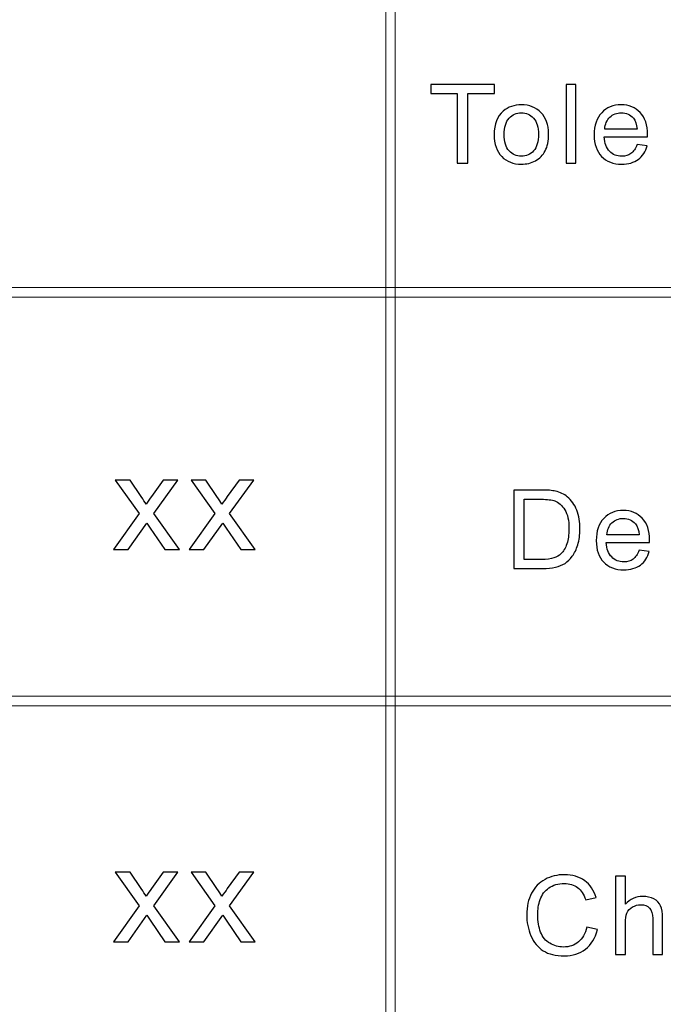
# Model space of a CAD drawing. Header units: millimetres. Extents: x -420 to 420, y -297 to 297.
# Tile 72 of 141: x 183 to 204, y -241 to -210. Entities that reach past the tile are written whole.
import ezdxf

# ---------------------------------------------------------------- set-up
doc = ezdxf.new("R2010")
doc.units = ezdxf.units.MM
doc.header["$MEASUREMENT"] = 0
doc.layers.add('layer 1', color=7, linetype='Continuous')

msp = doc.modelspace()

# ---------------------------------------------------------------- linework, layer by layer
at = {"layer": 'layer 1', "color": 7, "lineweight": 9}
for points in [[(195.3962, -270.3329), (195.3962, -270.3329), (195.0963, -270.3329), (195.0963, -270.3329), (195.0963, -270.3329), (195.0963, -270.3329), (195.0963, -179.2812), (195.0963, -179.2812), (195.0963, -179.2812), (195.0963, -179.2812), (195.3962, -179.2812), (195.3962, -179.2812), (195.3962, -179.2812), (195.3962, -179.2812), (195.3962, -270.3329), (195.3962, -270.3329)], [(273.2057, -218.1533), (273.2057, -218.1533), (273.2057, -218.4535), (273.2057, -218.4535), (273.2057, -218.4535), (273.2057, -218.4535), (117.2868, -218.4535), (117.2868, -218.4535), (117.2868, -218.4535), (117.2868, -218.4535), (117.2868, -218.1533), (117.2868, -218.1533), (117.2868, -218.1533), (117.2868, -218.1533), (273.2057, -218.1533), (273.2057, -218.1533)], [(273.2057, -231.1607), (273.2057, -231.1607), (273.2057, -231.4608), (273.2057, -231.4608), (273.2057, -231.4608), (273.2057, -231.4608), (117.2868, -231.4608), (117.2868, -231.4608), (117.2868, -231.4608), (117.2868, -231.4608), (117.2868, -231.1607), (117.2868, -231.1607), (117.2868, -231.1607), (117.2868, -231.1607), (273.2057, -231.1607), (273.2057, -231.1607)]]:
    msp.add_open_spline(points, degree=3, knots=[0, 0, 0, 0, 0.2, 0.2, 0.2, 0.2, 0.4, 0.4, 0.4, 0.4, 0.6, 0.6, 0.6, 0.6, 1, 1, 1, 1], dxfattribs=at)
at = {"layer": 'layer 1', "color": 7}
for points, knots in [([(197.3696, -214.1868), (197.3696, -214.1868), (197.3696, -211.9784), (197.3696, -211.9784), (197.3696, -211.9784), (197.3696, -211.9784), (196.5291, -211.9784), (196.5291, -211.9784), (196.5291, -211.9784), (196.5291, -211.9784), (196.5291, -211.6849), (196.5291, -211.6849), (196.5291, -211.6849), (196.5291, -211.6849), (198.5486, -211.6849), (198.5486, -211.6849), (198.5486, -211.6849), (198.5486, -211.6849), (198.5486, -211.9784), (198.5486, -211.9784), (198.5486, -211.9784), (198.5486, -211.9784), (197.7081, -211.9784), (197.7081, -211.9784), (197.7081, -211.9784), (197.7081, -211.9784), (197.7081, -214.1868), (197.7081, -214.1868), (197.7081, -214.1868), (197.7081, -214.1868), (197.3696, -214.1868), (197.3696, -214.1868)], [0, 0, 0, 0, 0.1111111, 0.1111111, 0.1111111, 0.1111111, 0.2222222, 0.2222222, 0.2222222, 0.2222222, 0.3333333, 0.3333333, 0.3333333, 0.3333333, 0.4444444, 0.4444444, 0.4444444, 0.4444444, 0.5555556, 0.5555556, 0.5555556, 0.5555556, 0.6666667, 0.6666667, 0.6666667, 0.6666667, 0.7777778, 0.7777778, 0.7777778, 0.7777778, 1, 1, 1, 1]), ([(200.8329, -214.1868), (200.8329, -214.1868), (200.8329, -211.6849), (200.8329, -211.6849), (200.8329, -211.6849), (200.8329, -211.6849), (201.1464, -211.6849), (201.1464, -211.6849), (201.1464, -211.6849), (201.1464, -211.6849), (201.1464, -214.1868), (201.1464, -214.1868), (201.1464, -214.1868), (201.1464, -214.1868), (200.8329, -214.1868), (200.8329, -214.1868)], [0, 0, 0, 0, 0.2, 0.2, 0.2, 0.2, 0.4, 0.4, 0.4, 0.4, 0.6, 0.6, 0.6, 0.6, 1, 1, 1, 1]), ([(198.5435, -213.28), (198.5435, -212.9452), (198.6385, -212.6971), (198.8291, -212.5357), (198.8291, -212.5357), (198.9876, -212.4018), (199.1818, -212.3348), (199.4103, -212.3348), (199.4103, -212.3348), (199.6638, -212.3348), (199.8716, -212.4164), (200.033, -212.5794), (200.033, -212.5794), (200.1939, -212.7419), (200.2746, -212.9673), (200.2746, -213.2544), (200.2746, -213.2544), (200.2746, -213.4874), (200.239, -213.6702), (200.1678, -213.8036), (200.1678, -213.8036), (200.0965, -213.937), (199.9927, -214.0406), (199.8562, -214.1146), (199.8562, -214.1146), (199.7202, -214.1885), (199.5712, -214.2252), (199.4103, -214.2252), (199.4103, -214.2252), (199.1515, -214.2252), (198.9425, -214.1443), (198.7828, -213.9818), (198.7828, -213.9818), (198.6231, -213.8193), (198.5435, -213.5852), (198.5435, -213.28)], [0, 0, 0, 0, 0.1, 0.1, 0.1, 0.1, 0.2, 0.2, 0.2, 0.2, 0.3, 0.3, 0.3, 0.3, 0.4, 0.4, 0.4, 0.4, 0.5, 0.5, 0.5, 0.5, 0.6, 0.6, 0.6, 0.6, 0.7, 0.7, 0.7, 0.7, 0.8, 0.8, 0.8, 0.8, 1, 1, 1, 1]), ([(203.0903, -213.5998), (203.0903, -213.5998), (203.4145, -213.6417), (203.4145, -213.6417), (203.4145, -213.6417), (203.364, -213.8263), (203.2696, -213.9702), (203.1319, -214.0721), (203.1319, -214.0721), (202.9942, -214.174), (202.8184, -214.2252), (202.6041, -214.2252), (202.6041, -214.2252), (202.3346, -214.2252), (202.1209, -214.1437), (201.963, -213.9806), (201.963, -213.9806), (201.805, -213.8182), (201.7261, -213.5893), (201.7261, -213.2952), (201.7261, -213.2952), (201.7261, -212.9912), (201.8056, -212.7547), (201.9653, -212.587), (201.9653, -212.587), (202.1251, -212.4187), (202.3322, -212.3348), (202.5868, -212.3348), (202.5868, -212.3348), (202.8332, -212.3348), (203.0346, -212.4169), (203.1906, -212.5818), (203.1906, -212.5818), (203.3468, -212.7466), (203.4252, -212.9784), (203.4252, -213.2771), (203.4252, -213.2771), (203.4252, -213.2952), (203.4246, -213.3225), (203.4233, -213.3587), (203.4233, -213.3587), (203.4233, -213.3587), (202.0467, -213.3587), (202.0467, -213.3587), (202.0467, -213.3587), (202.0585, -213.5572), (202.1155, -213.7098), (202.2189, -213.8152), (202.2189, -213.8152), (202.3215, -213.9207), (202.4504, -213.9736), (202.6041, -213.9736), (202.6041, -213.9736), (202.7187, -213.9736), (202.8166, -213.9439), (202.8973, -213.8845), (202.8973, -213.8845), (202.9787, -213.8251), (203.0428, -213.7302), (203.0903, -213.5998)], [0, 0, 0, 0, 0.0625, 0.0625, 0.0625, 0.0625, 0.125, 0.125, 0.125, 0.125, 0.1875, 0.1875, 0.1875, 0.1875, 0.25, 0.25, 0.25, 0.25, 0.3125, 0.3125, 0.3125, 0.3125, 0.375, 0.375, 0.375, 0.375, 0.4375, 0.4375, 0.4375, 0.4375, 0.5, 0.5, 0.5, 0.5, 0.5625, 0.5625, 0.5625, 0.5625, 0.625, 0.625, 0.625, 0.625, 0.6875, 0.6875, 0.6875, 0.6875, 0.75, 0.75, 0.75, 0.75, 0.8125, 0.8125, 0.8125, 0.8125, 0.875, 0.875, 0.875, 0.875, 1, 1, 1, 1]), ([(198.8641, -213.2806), (198.8641, -213.5124), (198.9158, -213.686), (199.0191, -213.8007), (199.0191, -213.8007), (199.1229, -213.916), (199.253, -213.9736), (199.4103, -213.9736), (199.4103, -213.9736), (199.5659, -213.9736), (199.6952, -213.916), (199.7992, -213.8001), (199.7992, -213.8001), (199.9024, -213.6842), (199.9541, -213.5077), (199.9541, -213.2707), (199.9541, -213.2707), (199.9541, -213.0471), (199.9018, -212.8776), (199.798, -212.7629), (199.798, -212.7629), (199.6941, -212.6476), (199.5646, -212.5899), (199.4103, -212.5899), (199.4103, -212.5899), (199.253, -212.5899), (199.1229, -212.647), (199.0191, -212.7617), (199.0191, -212.7617), (198.9158, -212.8764), (198.8641, -213.0494), (198.8641, -213.2806)], [0, 0, 0, 0, 0.1111111, 0.1111111, 0.1111111, 0.1111111, 0.2222222, 0.2222222, 0.2222222, 0.2222222, 0.3333333, 0.3333333, 0.3333333, 0.3333333, 0.4444444, 0.4444444, 0.4444444, 0.4444444, 0.5555556, 0.5555556, 0.5555556, 0.5555556, 0.6666667, 0.6666667, 0.6666667, 0.6666667, 0.7777778, 0.7777778, 0.7777778, 0.7777778, 1, 1, 1, 1]), ([(202.0644, -213.1071), (202.0644, -213.1071), (203.0939, -213.1071), (203.0939, -213.1071), (203.0939, -213.1071), (203.0802, -212.9545), (203.0405, -212.8403), (202.9757, -212.764), (202.9757, -212.764), (202.8766, -212.6458), (202.7472, -212.5864), (202.5887, -212.5864), (202.5887, -212.5864), (202.4451, -212.5864), (202.3245, -212.6336), (202.2265, -212.7279), (202.2265, -212.7279), (202.1292, -212.8223), (202.0751, -212.9487), (202.0644, -213.1071)], [0, 0, 0, 0, 0.1666667, 0.1666667, 0.1666667, 0.1666667, 0.3333333, 0.3333333, 0.3333333, 0.3333333, 0.5, 0.5, 0.5, 0.5, 0.6666667, 0.6666667, 0.6666667, 0.6666667, 1, 1, 1, 1]), ([(186.4197, -226.4928), (186.4197, -226.4928), (187.2423, -225.3478), (187.2423, -225.3478), (187.2423, -225.3478), (187.2423, -225.3478), (186.4804, -224.2824), (186.4804, -224.2824), (186.4804, -224.2824), (186.4804, -224.2824), (186.9501, -224.2824), (186.9501, -224.2824), (186.9501, -224.2824), (186.9501, -224.2824), (187.306, -224.8041), (187.306, -224.8041), (187.306, -224.8041), (187.3719, -224.9021), (187.424, -224.9816), (187.4609, -225.044), (187.4609, -225.044), (187.5253, -224.9553), (187.5825, -224.8751), (187.6338, -224.8034), (187.6338, -224.8034), (187.6338, -224.8034), (188.0086, -224.2824), (188.0086, -224.2824), (188.0086, -224.2824), (188.0086, -224.2824), (188.4753, -224.2824), (188.4753, -224.2824), (188.4753, -224.2824), (188.4753, -224.2824), (187.7091, -225.3478), (187.7091, -225.3478), (187.7091, -225.3478), (187.7091, -225.3478), (188.5253, -226.4928), (188.5253, -226.4928), (188.5253, -226.4928), (188.5253, -226.4928), (188.0608, -226.4928), (188.0608, -226.4928), (188.0608, -226.4928), (188.0608, -226.4928), (187.5947, -225.8114), (187.5947, -225.8114), (187.5947, -225.8114), (187.5947, -225.8114), (187.4884, -225.6474), (187.4884, -225.6474), (187.4884, -225.6474), (187.4884, -225.6474), (186.8863, -226.4928), (186.8863, -226.4928), (186.8863, -226.4928), (186.8863, -226.4928), (186.4197, -226.4928), (186.4197, -226.4928)], [0, 0, 0, 0, 0.0625, 0.0625, 0.0625, 0.0625, 0.125, 0.125, 0.125, 0.125, 0.1875, 0.1875, 0.1875, 0.1875, 0.25, 0.25, 0.25, 0.25, 0.3125, 0.3125, 0.3125, 0.3125, 0.375, 0.375, 0.375, 0.375, 0.4375, 0.4375, 0.4375, 0.4375, 0.5, 0.5, 0.5, 0.5, 0.5625, 0.5625, 0.5625, 0.5625, 0.625, 0.625, 0.625, 0.625, 0.6875, 0.6875, 0.6875, 0.6875, 0.75, 0.75, 0.75, 0.75, 0.8125, 0.8125, 0.8125, 0.8125, 0.875, 0.875, 0.875, 0.875, 1, 1, 1, 1]), ([(188.8317, -226.4928), (188.8317, -226.4928), (189.6543, -225.3478), (189.6543, -225.3478), (189.6543, -225.3478), (189.6543, -225.3478), (188.8925, -224.2824), (188.8925, -224.2824), (188.8925, -224.2824), (188.8925, -224.2824), (189.3621, -224.2824), (189.3621, -224.2824), (189.3621, -224.2824), (189.3621, -224.2824), (189.718, -224.8041), (189.718, -224.8041), (189.718, -224.8041), (189.7839, -224.9021), (189.836, -224.9816), (189.8729, -225.044), (189.8729, -225.044), (189.9373, -224.9553), (189.9945, -224.8751), (190.0459, -224.8034), (190.0459, -224.8034), (190.0459, -224.8034), (190.4206, -224.2824), (190.4206, -224.2824), (190.4206, -224.2824), (190.4206, -224.2824), (190.8874, -224.2824), (190.8874, -224.2824), (190.8874, -224.2824), (190.8874, -224.2824), (190.1211, -225.3478), (190.1211, -225.3478), (190.1211, -225.3478), (190.1211, -225.3478), (190.9373, -226.4928), (190.9373, -226.4928), (190.9373, -226.4928), (190.9373, -226.4928), (190.4728, -226.4928), (190.4728, -226.4928), (190.4728, -226.4928), (190.4728, -226.4928), (190.0067, -225.8114), (190.0067, -225.8114), (190.0067, -225.8114), (190.0067, -225.8114), (189.9004, -225.6474), (189.9004, -225.6474), (189.9004, -225.6474), (189.9004, -225.6474), (189.2984, -226.4928), (189.2984, -226.4928), (189.2984, -226.4928), (189.2984, -226.4928), (188.8317, -226.4928), (188.8317, -226.4928)], [0, 0, 0, 0, 0.0625, 0.0625, 0.0625, 0.0625, 0.125, 0.125, 0.125, 0.125, 0.1875, 0.1875, 0.1875, 0.1875, 0.25, 0.25, 0.25, 0.25, 0.3125, 0.3125, 0.3125, 0.3125, 0.375, 0.375, 0.375, 0.375, 0.4375, 0.4375, 0.4375, 0.4375, 0.5, 0.5, 0.5, 0.5, 0.5625, 0.5625, 0.5625, 0.5625, 0.625, 0.625, 0.625, 0.625, 0.6875, 0.6875, 0.6875, 0.6875, 0.75, 0.75, 0.75, 0.75, 0.8125, 0.8125, 0.8125, 0.8125, 0.875, 0.875, 0.875, 0.875, 1, 1, 1, 1]), ([(199.1642, -227.0993), (199.1642, -227.0993), (199.1642, -224.5974), (199.1642, -224.5974), (199.1642, -224.5974), (199.1642, -224.5974), (200.0428, -224.5974), (200.0428, -224.5974), (200.0428, -224.5974), (200.2411, -224.5974), (200.3924, -224.609), (200.4969, -224.6329), (200.4969, -224.6329), (200.643, -224.6661), (200.7677, -224.7261), (200.8709, -224.8123), (200.8709, -224.8123), (201.0057, -224.9241), (201.106, -225.0662), (201.1726, -225.2398), (201.1726, -225.2398), (201.2396, -225.4133), (201.2729, -225.6119), (201.2729, -225.8349), (201.2729, -225.8349), (201.2729, -226.0248), (201.2503, -226.1931), (201.2052, -226.3399), (201.2052, -226.3399), (201.16, -226.4866), (201.1019, -226.6084), (201.0313, -226.7044), (201.0313, -226.7044), (200.96, -226.8005), (200.8829, -226.8762), (200.7986, -226.931), (200.7986, -226.931), (200.7148, -226.9863), (200.6133, -227.0282), (200.4946, -227.0568), (200.4946, -227.0568), (200.3752, -227.0853), (200.2387, -227.0993), (200.0844, -227.0993), (200.0844, -227.0993), (200.0844, -227.0993), (199.1642, -227.0993), (199.1642, -227.0993)], [0, 0, 0, 0, 0.0769231, 0.0769231, 0.0769231, 0.0769231, 0.1538462, 0.1538462, 0.1538462, 0.1538462, 0.2307692, 0.2307692, 0.2307692, 0.2307692, 0.3076923, 0.3076923, 0.3076923, 0.3076923, 0.3846154, 0.3846154, 0.3846154, 0.3846154, 0.4615385, 0.4615385, 0.4615385, 0.4615385, 0.5384615, 0.5384615, 0.5384615, 0.5384615, 0.6153846, 0.6153846, 0.6153846, 0.6153846, 0.6923077, 0.6923077, 0.6923077, 0.6923077, 0.7692308, 0.7692308, 0.7692308, 0.7692308, 0.8461538, 0.8461538, 0.8461538, 0.8461538, 1, 1, 1, 1]), ([(199.5025, -226.8058), (199.5025, -226.8058), (200.0464, -226.8058), (200.0464, -226.8058), (200.0464, -226.8058), (200.2144, -226.8058), (200.3462, -226.7906), (200.4418, -226.7598), (200.4418, -226.7598), (200.5373, -226.7289), (200.6133, -226.6858), (200.6703, -226.6299), (200.6703, -226.6299), (200.7498, -226.5513), (200.8122, -226.4453), (200.8567, -226.3125), (200.8567, -226.3125), (200.9012, -226.1797), (200.9237, -226.019), (200.9237, -225.8297), (200.9237, -225.8297), (200.9237, -225.5676), (200.8798, -225.3661), (200.7925, -225.2252), (200.7925, -225.2252), (200.7053, -225.0843), (200.5991, -224.9899), (200.4738, -224.9422), (200.4738, -224.9422), (200.3836, -224.9078), (200.2381, -224.8909), (200.0374, -224.8909), (200.0374, -224.8909), (200.0374, -224.8909), (199.5025, -224.8909), (199.5025, -224.8909), (199.5025, -224.8909), (199.5025, -224.8909), (199.5025, -226.8058), (199.5025, -226.8058)], [0, 0, 0, 0, 0.0909091, 0.0909091, 0.0909091, 0.0909091, 0.1818182, 0.1818182, 0.1818182, 0.1818182, 0.2727273, 0.2727273, 0.2727273, 0.2727273, 0.3636364, 0.3636364, 0.3636364, 0.3636364, 0.4545455, 0.4545455, 0.4545455, 0.4545455, 0.5454545, 0.5454545, 0.5454545, 0.5454545, 0.6363636, 0.6363636, 0.6363636, 0.6363636, 0.7272727, 0.7272727, 0.7272727, 0.7272727, 0.8181818, 0.8181818, 0.8181818, 0.8181818, 1, 1, 1, 1]), ([(203.1563, -226.5123), (203.1563, -226.5123), (203.4804, -226.5542), (203.4804, -226.5542), (203.4804, -226.5542), (203.43, -226.7388), (203.3356, -226.8827), (203.1978, -226.9846), (203.1978, -226.9846), (203.0601, -227.0865), (202.8844, -227.1377), (202.67, -227.1377), (202.67, -227.1377), (202.4005, -227.1377), (202.1868, -227.0562), (202.0289, -226.8931), (202.0289, -226.8931), (201.8709, -226.7307), (201.792, -226.5018), (201.792, -226.2077), (201.792, -226.2077), (201.792, -225.9037), (201.8715, -225.6672), (202.0313, -225.4995), (202.0313, -225.4995), (202.191, -225.3312), (202.3982, -225.2473), (202.6528, -225.2473), (202.6528, -225.2473), (202.8992, -225.2473), (203.1005, -225.3294), (203.2566, -225.4943), (203.2566, -225.4943), (203.4127, -225.6591), (203.4911, -225.8909), (203.4911, -226.1896), (203.4911, -226.1896), (203.4911, -226.2077), (203.4905, -226.235), (203.4893, -226.2712), (203.4893, -226.2712), (203.4893, -226.2712), (202.1126, -226.2712), (202.1126, -226.2712), (202.1126, -226.2712), (202.1245, -226.4697), (202.1814, -226.6223), (202.2848, -226.7277), (202.2848, -226.7277), (202.3874, -226.8332), (202.5163, -226.8861), (202.67, -226.8861), (202.67, -226.8861), (202.7846, -226.8861), (202.8826, -226.8564), (202.9633, -226.797), (202.9633, -226.797), (203.0446, -226.7376), (203.1088, -226.6427), (203.1563, -226.5123)], [0, 0, 0, 0, 0.0625, 0.0625, 0.0625, 0.0625, 0.125, 0.125, 0.125, 0.125, 0.1875, 0.1875, 0.1875, 0.1875, 0.25, 0.25, 0.25, 0.25, 0.3125, 0.3125, 0.3125, 0.3125, 0.375, 0.375, 0.375, 0.375, 0.4375, 0.4375, 0.4375, 0.4375, 0.5, 0.5, 0.5, 0.5, 0.5625, 0.5625, 0.5625, 0.5625, 0.625, 0.625, 0.625, 0.625, 0.6875, 0.6875, 0.6875, 0.6875, 0.75, 0.75, 0.75, 0.75, 0.8125, 0.8125, 0.8125, 0.8125, 0.875, 0.875, 0.875, 0.875, 1, 1, 1, 1]), ([(202.1304, -226.0196), (202.1304, -226.0196), (203.1598, -226.0196), (203.1598, -226.0196), (203.1598, -226.0196), (203.1462, -225.867), (203.1064, -225.7528), (203.0417, -225.6765), (203.0417, -225.6765), (202.9425, -225.5583), (202.8131, -225.4989), (202.6546, -225.4989), (202.6546, -225.4989), (202.511, -225.4989), (202.3904, -225.5461), (202.2924, -225.6404), (202.2924, -225.6404), (202.1951, -225.7348), (202.1411, -225.8612), (202.1304, -226.0196)], [0, 0, 0, 0, 0.1666667, 0.1666667, 0.1666667, 0.1666667, 0.3333333, 0.3333333, 0.3333333, 0.3333333, 0.5, 0.5, 0.5, 0.5, 0.6666667, 0.6666667, 0.6666667, 0.6666667, 1, 1, 1, 1]), ([(186.4197, -238.973), (186.4197, -238.973), (187.2423, -237.828), (187.2423, -237.828), (187.2423, -237.828), (187.2423, -237.828), (186.4804, -236.7626), (186.4804, -236.7626), (186.4804, -236.7626), (186.4804, -236.7626), (186.9501, -236.7626), (186.9501, -236.7626), (186.9501, -236.7626), (186.9501, -236.7626), (187.306, -237.2843), (187.306, -237.2843), (187.306, -237.2843), (187.3719, -237.3823), (187.424, -237.4618), (187.4609, -237.5242), (187.4609, -237.5242), (187.5253, -237.4355), (187.5825, -237.3553), (187.6338, -237.2836), (187.6338, -237.2836), (187.6338, -237.2836), (188.0086, -236.7626), (188.0086, -236.7626), (188.0086, -236.7626), (188.0086, -236.7626), (188.4753, -236.7626), (188.4753, -236.7626), (188.4753, -236.7626), (188.4753, -236.7626), (187.7091, -237.828), (187.7091, -237.828), (187.7091, -237.828), (187.7091, -237.828), (188.5253, -238.973), (188.5253, -238.973), (188.5253, -238.973), (188.5253, -238.973), (188.0608, -238.973), (188.0608, -238.973), (188.0608, -238.973), (188.0608, -238.973), (187.5947, -238.2916), (187.5947, -238.2916), (187.5947, -238.2916), (187.5947, -238.2916), (187.4884, -238.1276), (187.4884, -238.1276), (187.4884, -238.1276), (187.4884, -238.1276), (186.8863, -238.973), (186.8863, -238.973), (186.8863, -238.973), (186.8863, -238.973), (186.4197, -238.973), (186.4197, -238.973)], [0, 0, 0, 0, 0.0625, 0.0625, 0.0625, 0.0625, 0.125, 0.125, 0.125, 0.125, 0.1875, 0.1875, 0.1875, 0.1875, 0.25, 0.25, 0.25, 0.25, 0.3125, 0.3125, 0.3125, 0.3125, 0.375, 0.375, 0.375, 0.375, 0.4375, 0.4375, 0.4375, 0.4375, 0.5, 0.5, 0.5, 0.5, 0.5625, 0.5625, 0.5625, 0.5625, 0.625, 0.625, 0.625, 0.625, 0.6875, 0.6875, 0.6875, 0.6875, 0.75, 0.75, 0.75, 0.75, 0.8125, 0.8125, 0.8125, 0.8125, 0.875, 0.875, 0.875, 0.875, 1, 1, 1, 1]), ([(188.8317, -238.973), (188.8317, -238.973), (189.6543, -237.828), (189.6543, -237.828), (189.6543, -237.828), (189.6543, -237.828), (188.8925, -236.7626), (188.8925, -236.7626), (188.8925, -236.7626), (188.8925, -236.7626), (189.3621, -236.7626), (189.3621, -236.7626), (189.3621, -236.7626), (189.3621, -236.7626), (189.718, -237.2843), (189.718, -237.2843), (189.718, -237.2843), (189.7839, -237.3823), (189.836, -237.4618), (189.8729, -237.5242), (189.8729, -237.5242), (189.9373, -237.4355), (189.9945, -237.3553), (190.0459, -237.2836), (190.0459, -237.2836), (190.0459, -237.2836), (190.4206, -236.7626), (190.4206, -236.7626), (190.4206, -236.7626), (190.4206, -236.7626), (190.8874, -236.7626), (190.8874, -236.7626), (190.8874, -236.7626), (190.8874, -236.7626), (190.1211, -237.828), (190.1211, -237.828), (190.1211, -237.828), (190.1211, -237.828), (190.9373, -238.973), (190.9373, -238.973), (190.9373, -238.973), (190.9373, -238.973), (190.4728, -238.973), (190.4728, -238.973), (190.4728, -238.973), (190.4728, -238.973), (190.0067, -238.2916), (190.0067, -238.2916), (190.0067, -238.2916), (190.0067, -238.2916), (189.9004, -238.1276), (189.9004, -238.1276), (189.9004, -238.1276), (189.9004, -238.1276), (189.2984, -238.973), (189.2984, -238.973), (189.2984, -238.973), (189.2984, -238.973), (188.8317, -238.973), (188.8317, -238.973)], [0, 0, 0, 0, 0.0625, 0.0625, 0.0625, 0.0625, 0.125, 0.125, 0.125, 0.125, 0.1875, 0.1875, 0.1875, 0.1875, 0.25, 0.25, 0.25, 0.25, 0.3125, 0.3125, 0.3125, 0.3125, 0.375, 0.375, 0.375, 0.375, 0.4375, 0.4375, 0.4375, 0.4375, 0.5, 0.5, 0.5, 0.5, 0.5625, 0.5625, 0.5625, 0.5625, 0.625, 0.625, 0.625, 0.625, 0.6875, 0.6875, 0.6875, 0.6875, 0.75, 0.75, 0.75, 0.75, 0.8125, 0.8125, 0.8125, 0.8125, 0.875, 0.875, 0.875, 0.875, 1, 1, 1, 1]), ([(201.4917, -238.5068), (201.4917, -238.5068), (201.83, -238.5907), (201.83, -238.5907), (201.83, -238.5907), (201.7594, -238.8627), (201.6323, -239.0694), (201.4489, -239.2121), (201.4489, -239.2121), (201.2655, -239.3548), (201.041, -239.4264), (200.7757, -239.4264), (200.7757, -239.4264), (200.5014, -239.4264), (200.2782, -239.3717), (200.106, -239.2616), (200.106, -239.2616), (199.9339, -239.1521), (199.8033, -238.9931), (199.7136, -238.7852), (199.7136, -238.7852), (199.624, -238.5767), (199.5788, -238.3537), (199.5788, -238.1149), (199.5788, -238.1149), (199.5788, -237.8546), (199.6293, -237.6274), (199.7308, -237.4335), (199.7308, -237.4335), (199.8323, -237.2396), (199.9766, -237.0922), (200.1636, -236.9915), (200.1636, -236.9915), (200.3506, -236.8907), (200.5566, -236.8406), (200.781, -236.8406), (200.781, -236.8406), (201.0363, -236.8406), (201.2506, -236.9041), (201.424, -237.0317), (201.424, -237.0317), (201.5979, -237.1592), (201.719, -237.338), (201.7873, -237.5686), (201.7873, -237.5686), (201.7873, -237.5686), (201.456, -237.6455), (201.456, -237.6455), (201.456, -237.6455), (201.3973, -237.4638), (201.3111, -237.331), (201.1989, -237.2483), (201.1989, -237.2483), (201.0868, -237.165), (200.9455, -237.1237), (200.7751, -237.1237), (200.7751, -237.1237), (200.5797, -237.1237), (200.4159, -237.1697), (200.2847, -237.2617), (200.2847, -237.2617), (200.1535, -237.3537), (200.0609, -237.4778), (200.0081, -237.6327), (200.0081, -237.6327), (199.9547, -237.7882), (199.928, -237.9483), (199.928, -238.1132), (199.928, -238.1132), (199.928, -238.3257), (199.9594, -238.5115), (200.0224, -238.6699), (200.0224, -238.6699), (200.0853, -238.8289), (200.1832, -238.9471), (200.3161, -239.0258), (200.3161, -239.0258), (200.4492, -239.1044), (200.5928, -239.1434), (200.7477, -239.1434), (200.7477, -239.1434), (200.9365, -239.1434), (201.0956, -239.0898), (201.2262, -238.9832), (201.2262, -238.9832), (201.3569, -238.8761), (201.4453, -238.7177), (201.4917, -238.5068)], [0, 0, 0, 0, 0.0434783, 0.0434783, 0.0434783, 0.0434783, 0.0869565, 0.0869565, 0.0869565, 0.0869565, 0.1304348, 0.1304348, 0.1304348, 0.1304348, 0.173913, 0.173913, 0.173913, 0.173913, 0.2173913, 0.2173913, 0.2173913, 0.2173913, 0.2608696, 0.2608696, 0.2608696, 0.2608696, 0.3043478, 0.3043478, 0.3043478, 0.3043478, 0.3478261, 0.3478261, 0.3478261, 0.3478261, 0.3913043, 0.3913043, 0.3913043, 0.3913043, 0.4347826, 0.4347826, 0.4347826, 0.4347826, 0.4782609, 0.4782609, 0.4782609, 0.4782609, 0.5217391, 0.5217391, 0.5217391, 0.5217391, 0.5652174, 0.5652174, 0.5652174, 0.5652174, 0.6086957, 0.6086957, 0.6086957, 0.6086957, 0.6521739, 0.6521739, 0.6521739, 0.6521739, 0.6956522, 0.6956522, 0.6956522, 0.6956522, 0.7391304, 0.7391304, 0.7391304, 0.7391304, 0.7826087, 0.7826087, 0.7826087, 0.7826087, 0.826087, 0.826087, 0.826087, 0.826087, 0.8695652, 0.8695652, 0.8695652, 0.8695652, 0.9130435, 0.9130435, 0.9130435, 0.9130435, 1, 1, 1, 1]), ([(202.4061, -239.3845), (202.4061, -239.3845), (202.4061, -236.8826), (202.4061, -236.8826), (202.4061, -236.8826), (202.4061, -236.8826), (202.7196, -236.8826), (202.7196, -236.8826), (202.7196, -236.8826), (202.7196, -236.8826), (202.7196, -237.7829), (202.7196, -237.7829), (202.7196, -237.7829), (202.8651, -237.6158), (203.0486, -237.5325), (203.2706, -237.5325), (203.2706, -237.5325), (203.4064, -237.5325), (203.5246, -237.5587), (203.6255, -237.6117), (203.6255, -237.6117), (203.7259, -237.6647), (203.7977, -237.7375), (203.841, -237.8307), (203.841, -237.8307), (203.8844, -237.9239), (203.9057, -238.0596), (203.9057, -238.2366), (203.9057, -238.2366), (203.9057, -238.2366), (203.9057, -239.3845), (203.9057, -239.3845), (203.9057, -239.3845), (203.9057, -239.3845), (203.5923, -239.3845), (203.5923, -239.3845), (203.5923, -239.3845), (203.5923, -239.3845), (203.5923, -238.2378), (203.5923, -238.2378), (203.5923, -238.2378), (203.5923, -238.0846), (203.5584, -237.9728), (203.4914, -237.9029), (203.4914, -237.9029), (203.4237, -237.833), (203.3287, -237.7981), (203.2052, -237.7981), (203.2052, -237.7981), (203.1132, -237.7981), (203.0265, -237.8214), (202.9452, -237.8686), (202.9452, -237.8686), (202.8638, -237.9157), (202.8063, -237.9798), (202.7713, -238.0607), (202.7713, -238.0607), (202.7368, -238.1411), (202.7196, -238.2523), (202.7196, -238.3944), (202.7196, -238.3944), (202.7196, -238.3944), (202.7196, -239.3845), (202.7196, -239.3845), (202.7196, -239.3845), (202.7196, -239.3845), (202.4061, -239.3845), (202.4061, -239.3845)], [0, 0, 0, 0, 0.0555556, 0.0555556, 0.0555556, 0.0555556, 0.1111111, 0.1111111, 0.1111111, 0.1111111, 0.1666667, 0.1666667, 0.1666667, 0.1666667, 0.2222222, 0.2222222, 0.2222222, 0.2222222, 0.2777778, 0.2777778, 0.2777778, 0.2777778, 0.3333333, 0.3333333, 0.3333333, 0.3333333, 0.3888889, 0.3888889, 0.3888889, 0.3888889, 0.4444444, 0.4444444, 0.4444444, 0.4444444, 0.5, 0.5, 0.5, 0.5, 0.5555556, 0.5555556, 0.5555556, 0.5555556, 0.6111111, 0.6111111, 0.6111111, 0.6111111, 0.6666667, 0.6666667, 0.6666667, 0.6666667, 0.7222222, 0.7222222, 0.7222222, 0.7222222, 0.7777778, 0.7777778, 0.7777778, 0.7777778, 0.8333333, 0.8333333, 0.8333333, 0.8333333, 0.8888889, 0.8888889, 0.8888889, 0.8888889, 1, 1, 1, 1])]:
    msp.add_open_spline(points, degree=3, knots=knots, dxfattribs=at)

doc.saveas('drawing.dxf')
